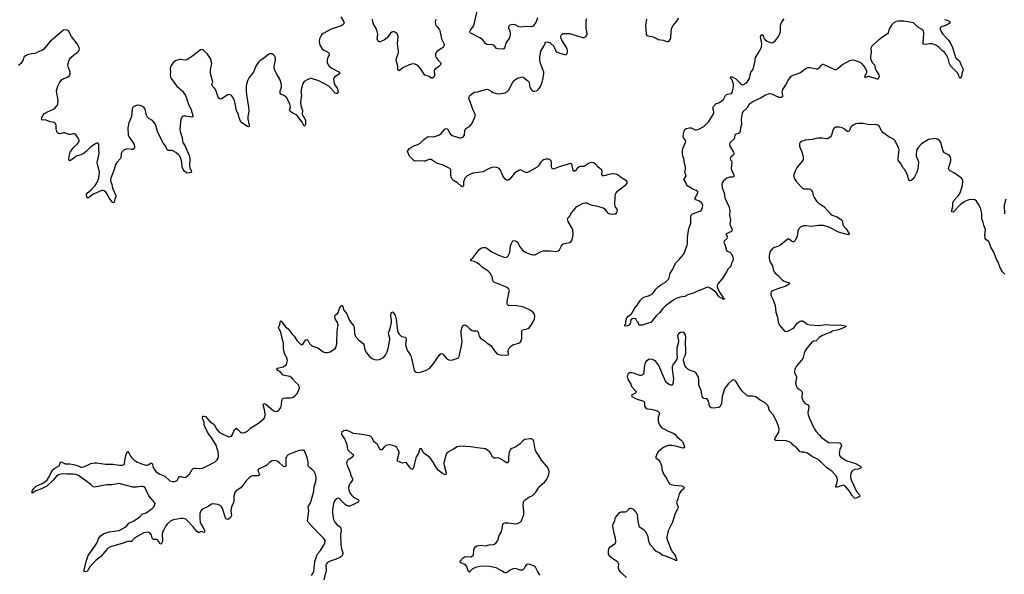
# Model space of a CAD drawing. Header units: inches. Extents: x 1933542 to 2138349, y 524876 to 666658.
# Tile 40 of 81: x 2007038 to 2023000, y 612162 to 621163. Entities that reach past the tile are written whole.
import ezdxf

# ---------------------------------------------------------------- set-up
doc = ezdxf.new("R2010")
doc.units = ezdxf.units.IN
doc.header["$MEASUREMENT"] = 0
for name, color, linetype in [('C0601', 7, 'Continuous'), ('C0602', 7, 'Continuous'), ('C0611', 7, 'Continuous'), ('C0612', 7, 'Continuous'), ('C0621', 7, 'Continuous'), ('C0622', 7, 'Continuous')]:
    doc.layers.add(name, color=color, linetype=linetype)

msp = doc.modelspace()

# ---------------------------------------------------------------- linework, layer by layer
at = {"layer": 'C0601', "color": 6, "elevation": 300}
for points in [[(2009676, 620000), (2009727, 619930), (2009745, 619890), (2009776, 619790), (2009819, 619699), (2009845, 619610), (2009844, 619590), (2009830, 619581), (2009730, 619599), (2009690, 619596), (2009673, 619587), (2009653, 619547), (2009634, 619390), (2009638, 619350), (2009671, 619250), (2009678, 619190), (2009685, 619170), (2009720, 619110), (2009791, 618950), (2009796, 618896), (2009789, 618790), (2009797, 618757), (2009818, 618710), (2009821, 618690), (2009817, 618683), (2009790, 618675), (2009750, 618674), (2009710, 618706), (2009690, 618733), (2009671, 618771), (2009666, 618850), (2009651, 618911), (2009632, 618950), (2009610, 618976), (2009570, 619008), (2009530, 619031), (2009510, 619039), (2009450, 619041), (2009430, 619051), (2009406, 619110), (2009370, 619152), (2009347, 619190), (2009274, 619350), (2009253, 619430), (2009233, 619470), (2009190, 619524), (2009130, 619559), (2009110, 619580), (2009095, 619615), (2009077, 619690), (2009070, 619710), (2009055, 619730), (2009030, 619751), (2008990, 619768), (2008950, 619774), (2008930, 619772), (2008887, 619753), (2008867, 619730), (2008859, 619710), (2008853, 619590), (2008807, 619490), (2008794, 619410), (2008798, 619290), (2008816, 619250), (2008887, 619150), (2008902, 619110), (2008902, 619090), (2008892, 619070), (2008870, 619058), (2008850, 619055), (2008790, 619065), (2008750, 619058), (2008730, 619048), (2008692, 619010), (2008683, 618990), (2008677, 618923), (2008671, 618910), (2008613, 618847), (2008597, 618823), (2008572, 618730), (2008516, 618590), (2008513, 618550), (2008530, 618490), (2008541, 618430), (2008597, 618310), (2008599, 618290), (2008582, 618250), (2008570, 618201), (2008565, 618195), (2008550, 618191), (2008530, 618212), (2008488, 618270), (2008459, 618330), (2008439, 618359), (2008410, 618387), (2008390, 618392), (2008370, 618389), (2008245, 618335), (2008184, 618296), (2008150, 618267), (2008131, 618271), (2008122, 618310), (2008122, 618330), (2008130, 618347), (2008197, 618403), (2008264, 618470), (2008299, 618530), (2008323, 618597), (2008332, 618690), (2008296, 618844), (2008325, 618990), (2008319, 619070), (2008320, 619130), (2008316, 619150), (2008310, 619156), (2008290, 619158), (2008266, 619150), (2008190, 619097), (2008115, 619025), (2008081, 618999), (2008030, 618968), (2007954, 618946), (2007910, 618909), (2007850, 618874), (2007840, 618880), (2007834, 618894), (2007841, 618950), (2007859, 619010), (2007913, 619087), (2007978, 619150), (2008001, 619190), (2008004, 619210), (2007999, 619219), (2007974, 619254), (2007954, 619290), (2007929, 619309), (2007910, 619309), (2007870, 619297), (2007837, 619297), (2007770, 619325), (2007750, 619326), (2007690, 619312), (2007670, 619314), (2007650, 619328), (2007638, 619350), (2007630, 619390), (2007628, 619450), (2007620, 619470), (2007610, 619481), (2007590, 619493), (2007530, 619505), (2007470, 619534), (2007450, 619538), (2007412, 619532), (2007396, 619536), (2007392, 619550), (2007397, 619570), (2007415, 619605), (2007441, 619639), (2007490, 619668), (2007584, 619710), (2007611, 619730), (2007644, 619770), (2007654, 619790), (2007664, 619850), (2007636, 620000)], [(2010000, 614690), (2010000, 614690), (2010000, 614710), (2010000, 614710)], [(2010000, 612852), (2009990, 612855), (2009968, 612852), (2009950, 612842), (2009930, 612841), (2009910, 612859), (2009852, 612932), (2009770, 613022), (2009730, 613056), (2009690, 613067), (2009650, 613068), (2009531, 613049), (2009491, 613029), (2009430, 612977), (2009410, 612950), (2009367, 612873), (2009355, 612845), (2009348, 612812), (2009356, 612710), (2009350, 612686), (2009330, 612650), (2009310, 612656), (2009295, 612695), (2009270, 612722), (2009250, 612726), (2009210, 612725), (2009190, 612738), (2009168, 612810), (2009150, 612835), (2009130, 612843), (2009110, 612844), (2009050, 612834), (2008907, 612753), (2008850, 612695), (2008794, 612694), (2008770, 612689), (2008697, 612663), (2008525, 612615), (2008485, 612595), (2008453, 612567), (2008356, 612450), (2008274, 612386), (2008230, 612345), (2008176, 612284), (2008130, 612209), (2008110, 612203), (2008082, 612210), (2008081, 612230), (2008117, 612370), (2008150, 612469), (2008259, 612621), (2008287, 612670), (2008321, 612750), (2008350, 612787), (2008410, 612824), (2008490, 612853), (2008650, 612873), (2008750, 612927), (2008770, 612943), (2008807, 612990), (2008890, 613028), (2008978, 613090), (2009024, 613136), (2009090, 613162), (2009186, 613230), (2009206, 613250), (2009230, 613290), (2009232, 613310), (2009226, 613330), (2009130, 613438), (2009090, 613528), (2009070, 613563), (2009050, 613581), (2009030, 613589), (2009010, 613589), (2008930, 613577), (2008870, 613578), (2008650, 613635), (2008530, 613613), (2008450, 613612), (2008250, 613576), (2008230, 613582), (2008190, 613620), (2007990, 613764), (2007950, 613781), (2007910, 613788), (2007807, 613787), (2007730, 613793), (2007670, 613777), (2007630, 613751), (2007581, 613690), (2007476, 613590), (2007390, 613550), (2007301, 613519), (2007266, 613494), (2007250, 613477), (2007242, 613482), (2007239, 613490), (2007242, 613510), (2007270, 613555), (2007304, 613590), (2007339, 613610), (2007404, 613636), (2007477, 613683), (2007518, 613742), (2007550, 613816), (2007570, 613849), (2007588, 613870), (2007610, 613886), (2007678, 613922), (2007686, 613934), (2007699, 613981), (2007710, 613987), (2007777, 613957), (2007850, 613953), (2007910, 613943), (2007970, 613928), (2008030, 613903), (2008050, 613899), (2008090, 613910), (2008190, 613959), (2008252, 613972), (2008291, 613971), (2008428, 613948), (2008550, 613951), (2008656, 613936), (2008704, 613936), (2008730, 613946), (2008740, 613960), (2008756, 614070), (2008770, 614123), (2008790, 614156), (2008810, 614133), (2008837, 614077), (2008850, 614059), (2008896, 614016), (2008950, 613981), (2009030, 613950), (2009090, 613934), (2009110, 613935), (2009130, 613943), (2009170, 613969), (2009182, 613962), (2009190, 613953), (2009199, 613910), (2009213, 613873), (2009250, 613824), (2009310, 613788), (2009390, 613756), (2009470, 613678), (2009510, 613666), (2009551, 613669), (2009590, 613683), (2009613, 613730), (2009630, 613747), (2009650, 613747), (2009690, 613737), (2009710, 613736), (2009730, 613741), (2009770, 613770), (2009789, 613790), (2009836, 613864), (2009850, 613877), (2009870, 613885), (2009890, 613886), (2009950, 613877), (2010000, 613887)], [(2010000, 613222), (2009999, 613221), (2009973, 613190), (2009960, 613150), (2009956, 613064), (2009962, 613010), (2009980, 612970), (2010000, 612936)]]:
    msp.add_lwpolyline(points, dxfattribs=at)
at = {"layer": 'C0602', "color": 6, "elevation": 300}
for points in [[(2007636, 620000), (2007634, 620010), (2007654, 620086), (2007681, 620139), (2007715, 620185), (2007750, 620206), (2007814, 620230), (2007844, 620256), (2007857, 620283), (2007859, 620310), (2007827, 620387), (2007818, 620430), (2007833, 620490), (2007845, 620515), (2007870, 620550), (2007912, 620588), (2007970, 620630), (2007990, 620650), (2008002, 620670), (2008007, 620690), (2008005, 620710), (2007972, 620770), (2007877, 620890), (2007830, 620980), (2007810, 620995), (2007790, 620999), (2007750, 620990), (2007650, 620913), (2007524, 620796), (2007430, 620685), (2007410, 620667), (2007350, 620645), (2007290, 620611), (2007230, 620606), (2007167, 620593), (2007130, 620578), (2007108, 620552), (2007092, 620510), (2007055, 620450), (2007019, 620421)], [(2010000, 620675), (2009990, 620678), (2009970, 620675), (2009846, 620574), (2009750, 620511), (2009710, 620505), (2009650, 620515), (2009630, 620515), (2009593, 620507), (2009566, 620494), (2009533, 620467), (2009505, 620435), (2009483, 620397), (2009478, 620370), (2009481, 620310), (2009477, 620270), (2009485, 620230), (2009495, 620210), (2009579, 620090), (2009661, 620021), (2009676, 620000)]]:
    msp.add_lwpolyline(points, dxfattribs=at)
at = {"layer": 'C0611', "color": 6}
for points, elevation in [([(2010000, 614710), (2010010, 614726), (2010030, 614730), (2010050, 614722), (2010122, 614642), (2010192, 614592), (2010232, 614512), (2010274, 614470), (2010310, 614447), (2010390, 614407), (2010430, 614395), (2010450, 614396), (2010470, 614405), (2010490, 614432), (2010523, 614510), (2010535, 614525), (2010550, 614532), (2010570, 614520), (2010610, 614472), (2010630, 614461), (2010650, 614457), (2010690, 614464), (2010730, 614487), (2010783, 614537), (2010894, 614606), (2010995, 614685), (2011013, 614710), (2011018, 614750), (2011013, 614810), (2010986, 614910), (2010989, 614931), (2011010, 614932), (2011030, 614923), (2011110, 614851), (2011150, 614821), (2011170, 614810), (2011190, 614806), (2011210, 614809), (2011242, 614830), (2011271, 614870), (2011281, 614910), (2011286, 614990), (2011301, 615010), (2011320, 615020), (2011350, 615026), (2011430, 615026), (2011470, 615036), (2011512, 615070), (2011530, 615091), (2011552, 615130), (2011569, 615170), (2011573, 615190), (2011570, 615216), (2011557, 615237), (2011510, 615281), (2011468, 615330), (2011448, 615350), (2011415, 615370), (2011330, 615386), (2011310, 615393), (2011270, 615436), (2011223, 615470), (2011206, 615490), (2011215, 615510), (2011307, 615530), (2011336, 615544), (2011356, 615564), (2011370, 615590), (2011378, 615630), (2011370, 615670), (2011332, 615750), (2011319, 615790), (2011314, 615830), (2011315, 615915), (2011292, 615990), (2011272, 616092), (2011261, 616121), (2011238, 616150), (2011236, 616170), (2011253, 616210), (2011265, 616275), (2011270, 616276), (2011290, 616257), (2011350, 616178), (2011390, 616148), (2011458, 616058), (2011490, 616025), (2011535, 615950), (2011590, 615897), (2011610, 615887), (2011630, 615897), (2011670, 615960), (2011692, 615972), (2011710, 615964), (2011739, 615910), (2011770, 615874), (2011790, 615862), (2011870, 615838), (2011957, 615770), (2011990, 615760), (2012030, 615760), (2012070, 615774), (2012131, 615809), (2012153, 615827), (2012170, 615853), (2012181, 615910), (2012186, 616114), (2012201, 616210), (2012193, 616250), (2012155, 616310), (2012145, 616350), (2012153, 616367), (2012190, 616393), (2012203, 616410), (2012230, 616487), (2012250, 616526), (2012270, 616525), (2012292, 616450), (2012339, 616390), (2012380, 616290), (2012410, 616245), (2012455, 616190), (2012462, 616170), (2012465, 616070), (2012482, 616022), (2012530, 615966), (2012607, 615907), (2012617, 615890), (2012636, 615810), (2012651, 615771), (2012703, 615703), (2012750, 615666), (2012790, 615650), (2012830, 615645), (2012870, 615650), (2012937, 615683), (2012970, 615720), (2012995, 615770), (2013018, 615850), (2013040, 615970), (2013040, 615990), (2013020, 616050), (2013018, 616082), (2013046, 616150), (2013067, 616250), (2013067, 616290), (2013054, 616350), (2013055, 616385), (2013070, 616419), (2013090, 616415), (2013125, 616365), (2013144, 616304), (2013155, 616150), (2013170, 616093), (2013190, 616060), (2013219, 616030), (2013230, 616024), (2013290, 616010), (2013298, 615998), (2013301, 615970), (2013295, 615890), (2013310, 615833), (2013327, 615787), (2013367, 615727), (2013383, 615690), (2013414, 615570), (2013432, 615472), (2013449, 615449), (2013470, 615442), (2013510, 615439), (2013554, 615446), (2013630, 615477), (2013688, 615510), (2013710, 615532), (2013750, 615586), (2013849, 615731), (2013870, 615744), (2013890, 615740), (2013970, 615653), (2014010, 615637), (2014058, 615642), (2014150, 615676), (2014164, 615696), (2014170, 615717), (2014209, 615931), (2014208, 615990), (2014193, 616070), (2014193, 616110), (2014204, 616156), (2014216, 616184), (2014230, 616200), (2014250, 616209), (2014270, 616205), (2014290, 616190), (2014330, 616149), (2014370, 616119), (2014390, 616112), (2014450, 616115), (2014464, 616104), (2014472, 616092), (2014489, 616029), (2014510, 615993), (2014570, 615958), (2014615, 615915), (2014675, 615875), (2014734, 615790), (2014770, 615750), (2014790, 615735), (2014825, 615725), (2014923, 615717), (2014957, 615723), (2014964, 615730), (2014959, 615790), (2014963, 615810), (2014975, 615830), (2015010, 615870), (2015030, 615886), (2015050, 615894), (2015130, 615913), (2015150, 615926), (2015161, 615939), (2015176, 615990), (2015180, 616110), (2015192, 616128), (2015250, 616139), (2015278, 616150), (2015303, 616170), (2015320, 616190), (2015358, 616250), (2015383, 616310), (2015390, 616350), (2015383, 616383), (2015363, 616410), (2015323, 616443), (2015210, 616499), (2015070, 616525), (2014970, 616517), (2014950, 616529), (2014941, 616550), (2014939, 616590), (2014975, 616750), (2014976, 616770), (2014970, 616790), (2014950, 616810), (2014913, 616830), (2014813, 616873), (2014750, 616894), (2014721, 616910), (2014706, 616930), (2014697, 616990), (2014689, 617010), (2014663, 617050), (2014630, 617085), (2014596, 617110), (2014539, 617139), (2014490, 617190), (2014450, 617219), (2014410, 617237), (2014350, 617250), (2014350, 617270), (2014390, 617304), (2014487, 617433), (2014522, 617458), (2014554, 617466), (2014590, 617464), (2014610, 617455), (2014690, 617393), (2014790, 617345), (2014890, 617308), (2014910, 617305), (2014930, 617308), (2014950, 617322), (2014970, 617350), (2014984, 617390), (2014997, 617490), (2015010, 617533), (2015030, 617575), (2015050, 617581), (2015084, 617570), (2015110, 617550), (2015150, 617473), (2015197, 617417), (2015250, 617382), (2015330, 617353), (2015370, 617347), (2015390, 617349), (2015410, 617356), (2015490, 617401), (2015530, 617409), (2015650, 617410), (2015730, 617401), (2015770, 617410), (2015791, 617430), (2015821, 617490), (2015850, 617523), (2015890, 617537), (2015952, 617548), (2015976, 617564), (2015993, 617590), (2016010, 617670), (2016006, 617750), (2016001, 617770), (2015932, 617890), (2015921, 617930), (2015928, 617950), (2015950, 617970), (2015985, 618030), (2016069, 618131), (2016175, 618185), (2016208, 618192), (2016230, 618188), (2016296, 618156), (2016381, 618141), (2016496, 618110), (2016525, 618090), (2016549, 618049), (2016568, 618028), (2016607, 618010), (2016650, 618007), (2016690, 618014), (2016713, 618030), (2016725, 618050), (2016730, 618070), (2016726, 618090), (2016694, 618130), (2016684, 618164), (2016692, 618290), (2016699, 618330), (2016710, 618355), (2016733, 618387), (2016870, 618490), (2016884, 618510), (2016887, 618530), (2016873, 618550), (2016795, 618595), (2016740, 618640), (2016710, 618656), (2016670, 618660), (2016610, 618656), (2016510, 618629), (2016489, 618629), (2016478, 618650), (2016479, 618710), (2016468, 618728), (2016410, 618775), (2016370, 618823), (2016340, 618840), (2016310, 618843), (2016270, 618832), (2016190, 618782), (2016130, 618781), (2016110, 618775), (2016076, 618750), (2016050, 618715), (2016030, 618699), (2016010, 618715), (2015990, 618816), (2015970, 618830), (2015770, 618767), (2015710, 618741), (2015690, 618737), (2015681, 618741), (2015670, 618748), (2015662, 618770), (2015661, 618850), (2015650, 618876), (2015630, 618891), (2015610, 618898), (2015570, 618901), (2015531, 618890), (2015510, 618874), (2015486, 618850), (2015449, 618791), (2015429, 618771), (2015290, 618691), (2015270, 618685), (2015245, 618685), (2015214, 618694), (2015170, 618720), (2015150, 618724), (2015130, 618716), (2015065, 618675), (2015030, 618637), (2014990, 618581), (2014970, 618564), (2014950, 618558), (2014930, 618560), (2014910, 618572), (2014873, 618630), (2014830, 618722), (2014810, 618747), (2014790, 618759), (2014770, 618764), (2014730, 618769), (2014690, 618764), (2014650, 618749), (2014550, 618693), (2014389, 618671), (2014358, 618662), (2014290, 618631), (2014256, 618590), (2014241, 618559), (2014233, 618530), (2014232, 618468), (2014224, 618456), (2014210, 618451), (2014190, 618464), (2014135, 618515), (2014070, 618551), (2014050, 618572), (2014031, 618610), (2014027, 618633), (2014030, 618715), (2014028, 618730), (2014013, 618750), (2013890, 618806), (2013809, 618829), (2013772, 618850), (2013710, 618894), (2013690, 618896), (2013670, 618892), (2013610, 618869), (2013590, 618865), (2013510, 618873), (2013450, 618865), (2013431, 618871), (2013360, 618950), (2013329, 619010), (2013327, 619030), (2013334, 619046), (2013357, 619070), (2013388, 619092), (2013427, 619113), (2013490, 619137), (2013530, 619161), (2013590, 619219), (2013650, 619262), (2013670, 619269), (2013730, 619263), (2013770, 619268), (2013844, 619296), (2013870, 619314), (2013930, 619385), (2013950, 619396), (2013970, 619391), (2013981, 619381), (2014016, 619310), (2014050, 619285), (2014170, 619245), (2014190, 619243), (2014210, 619248), (2014230, 619261), (2014251, 619290), (2014256, 619364), (2014263, 619390), (2014286, 619410), (2014330, 619430), (2014368, 619470), (2014420, 619590), (2014421, 619630), (2014390, 619692), (2014321, 619890), (2014325, 619910), (2014336, 619930), (2014382, 619970), (2014410, 619985), (2014466, 619994), (2014490, 620000)], 300), ([(2010711, 620000), (2010711, 619990), (2010727, 619870), (2010749, 619750), (2010752, 619670), (2010737, 619590), (2010735, 619550), (2010757, 619450), (2010758, 619430), (2010750, 619423), (2010730, 619430), (2010641, 619490), (2010610, 619529), (2010595, 619570), (2010585, 619625), (2010560, 619670), (2010546, 619706), (2010530, 619810), (2010519, 619850), (2010490, 619910), (2010470, 619932), (2010450, 619945), (2010430, 619949), (2010410, 619944), (2010310, 619878), (2010290, 619874), (2010270, 619881), (2010263, 619890), (2010224, 620000)], 300), ([(2011599, 620000), (2011598, 619990), (2011605, 619930), (2011591, 619830), (2011597, 619770), (2011625, 619690), (2011620, 619630), (2011627, 619607), (2011669, 619530), (2011674, 619510), (2011670, 619456), (2011650, 619434), (2011618, 619498), (2011531, 619611), (2011457, 619650), (2011429, 619670), (2011414, 619690), (2011426, 619750), (2011419, 619790), (2011370, 619894), (2011330, 619928), (2011273, 619953), (2011259, 619970), (2011259, 620000)], 300), ([(2012199, 620000), (2012201, 619979), (2012198, 619970), (2012190, 619963), (2012170, 619964), (2012150, 619972), (2012130, 619991), (2012123, 620000)], 300), ([(2014683, 620000), (2014710, 619981), (2014770, 619962), (2014810, 619961), (2014906, 619974), (2014944, 619996), (2014948, 620000)], 300), ([(2019397, 620000), (2019394, 619990), (2019406, 619930), (2019405, 619915), (2019390, 619900), (2019370, 619897), (2019350, 619901), (2019230, 619954), (2019190, 619961), (2019130, 619940), (2019050, 619891), (2018940, 619840), (2018891, 619809), (2018861, 619779), (2018834, 619730), (2018766, 619670), (2018753, 619650), (2018734, 619550), (2018738, 619462), (2018721, 619410), (2018717, 619350), (2018710, 619330), (2018690, 619318), (2018650, 619305), (2018631, 619290), (2018619, 619230), (2018555, 619170), (2018545, 619150), (2018545, 619130), (2018553, 619110), (2018612, 619010), (2018618, 618990), (2018608, 618970), (2018565, 618930), (2018555, 618910), (2018561, 618890), (2018576, 618870), (2018584, 618850), (2018572, 618750), (2018583, 618710), (2018613, 618650), (2018617, 618630), (2018615, 618610), (2018595, 618605), (2018550, 618608), (2018501, 618590), (2018448, 618550), (2018425, 618515), (2018419, 618490), (2018428, 618432), (2018457, 618350), (2018469, 618269), (2018534, 618130), (2018547, 618090), (2018551, 618070), (2018547, 617987), (2018560, 617910), (2018551, 617850), (2018555, 617830), (2018585, 617770), (2018589, 617750), (2018585, 617730), (2018576, 617724), (2018491, 617690), (2018493, 617670), (2018506, 617650), (2018507, 617630), (2018495, 617605), (2018457, 617570), (2018455, 617550), (2018477, 617497), (2018498, 617418), (2018510, 617404), (2018550, 617388), (2018570, 617366), (2018592, 617330), (2018604, 617276), (2018598, 617250), (2018579, 617210), (2018569, 617170), (2018556, 617150), (2018522, 617118), (2018499, 617070), (2018450, 616988), (2018422, 616950), (2018360, 616880), (2018344, 616850), (2018343, 616830), (2018349, 616810), (2018383, 616743), (2018438, 616658), (2018470, 616628), (2018450, 616624), (2018438, 616638), (2018410, 616644), (2018390, 616655), (2018370, 616671), (2018340, 616720), (2018321, 616741), (2018242, 616802), (2018210, 616819), (2018190, 616820), (2018170, 616815), (2018110, 616788), (2018035, 616765), (2017970, 616730), (2017870, 616695), (2017823, 616670), (2017743, 616657), (2017683, 616637), (2017643, 616617), (2017504, 616516), (2017462, 616478), (2017410, 616407), (2017360, 616360), (2017270, 616251), (2017210, 616235), (2017130, 616206), (2017084, 616204), (2017075, 616210), (2017070, 616246), (2017056, 616256), (2017028, 616308), (2017010, 616312), (2016970, 616307), (2016948, 616290), (2016942, 616250), (2016925, 616210), (2016890, 616192), (2016850, 616189), (2016849, 616210), (2016861, 616219), (2016865, 616230), (2016863, 616277), (2016878, 616322), (2016896, 616344), (2016959, 616390), (2016984, 616430), (2016999, 616470), (2017049, 616530), (2017104, 616610), (2017147, 616653), (2017170, 616667), (2017230, 616683), (2017290, 616710), (2017319, 616741), (2017352, 616790), (2017390, 616830), (2017430, 616860), (2017510, 616901), (2017556, 616950), (2017568, 616972), (2017582, 617050), (2017625, 617115), (2017667, 617210), (2017729, 617270), (2017795, 617345), (2017810, 617370), (2017830, 617435), (2017858, 617502), (2017866, 617534), (2017866, 617630), (2017873, 617710), (2017886, 617766), (2017918, 617862), (2017919, 617950), (2017925, 617990), (2017946, 618010), (2017988, 618030), (2018066, 618054), (2018086, 618074), (2018105, 618110), (2018111, 618150), (2018106, 618170), (2018092, 618192), (2018056, 618216), (2017997, 618237), (2017984, 618250), (2017988, 618270), (2018031, 618350), (2018030, 618370), (2018002, 618390), (2017950, 618413), (2017870, 618460), (2017850, 618487), (2017838, 618518), (2017807, 618570), (2017834, 618610), (2017842, 618630), (2017836, 618650), (2017824, 618670), (2017821, 618690), (2017832, 618732), (2017834, 618770), (2017813, 618830), (2017803, 618910), (2017788, 618950), (2017781, 618990), (2017781, 619030), (2017790, 619070), (2017834, 619170), (2017836, 619190), (2017810, 619235), (2017795, 619250), (2017801, 619319), (2017814, 619366), (2017821, 619379), (2017844, 619396), (2017890, 619408), (2017925, 619405), (2017990, 619377), (2018010, 619377), (2018050, 619388), (2018130, 619428), (2018208, 619510), (2018290, 619642), (2018291, 619670), (2018277, 619730), (2018287, 619753), (2018330, 619800), (2018370, 619811), (2018450, 619869), (2018481, 619930), (2018494, 619946), (2018510, 619956), (2018570, 619963), (2018581, 619970), (2018590, 619984), (2018593, 620000)], 200), ([(2020000, 619241), (2019990, 619242), (2019950, 619235), (2019890, 619216), (2019771, 619209), (2019712, 619188), (2019689, 619170), (2019678, 619150), (2019679, 619110), (2019722, 619002), (2019740, 618930), (2019741, 618910), (2019737, 618890), (2019728, 618872), (2019640, 618770), (2019618, 618730), (2019590, 618650), (2019587, 618610), (2019594, 618590), (2019633, 618533), (2019730, 618427), (2019750, 618417), (2019770, 618415), (2019830, 618418), (2019850, 618411), (2019870, 618397), (2019888, 618370), (2019903, 618310), (2019917, 618277), (2019957, 618217), (2019990, 618186), (2020000, 618179)], 300), ([(2020000, 617823), (2019990, 617824), (2019870, 617805), (2019790, 617817), (2019750, 617816), (2019701, 617799), (2019669, 617771), (2019654, 617730), (2019644, 617650), (2019610, 617579), (2019590, 617558), (2019570, 617558), (2019548, 617568), (2019510, 617601), (2019490, 617601), (2019361, 617499), (2019330, 617482), (2019270, 617465), (2019247, 617453), (2019212, 617410), (2019194, 617370), (2019188, 617332), (2019189, 617289), (2019197, 617237), (2019240, 617170), (2019260, 617090), (2019270, 617070), (2019287, 617050), (2019332, 617012), (2019399, 616939), (2019430, 616920), (2019517, 616890), (2019512, 616870), (2019450, 616833), (2019373, 616810), (2019240, 616760), (2019225, 616750), (2019216, 616730), (2019217, 616690), (2019247, 616627), (2019283, 616523), (2019297, 616417), (2019317, 616350), (2019340, 616240), (2019360, 616200), (2019436, 616110), (2019464, 616104), (2019490, 616109), (2019570, 616150), (2019592, 616168), (2019642, 616238), (2019688, 616272), (2019710, 616278), (2019730, 616274), (2019750, 616264), (2019803, 616223), (2019852, 616212), (2019990, 616198), (2020000, 616199)], 300), ([(2020000, 614010), (2019976, 614030), (2019890, 614070), (2019810, 614126), (2019750, 614145), (2019710, 614145), (2019690, 614151), (2019630, 614221), (2019585, 614250), (2019549, 614289), (2019511, 614311), (2019450, 614332), (2019348, 614328), (2019294, 614334), (2019282, 614342), (2019279, 614350), (2019285, 614370), (2019344, 614470), (2019350, 614510), (2019344, 614550), (2019308, 614650), (2019252, 614752), (2019194, 614814), (2019177, 614877), (2019164, 614904), (2019124, 614944), (2019040, 614990), (2018970, 615041), (2018949, 615049), (2018914, 615054), (2018850, 615054), (2018830, 615061), (2018813, 615073), (2018750, 615133), (2018715, 615190), (2018683, 615230), (2018650, 615295), (2018630, 615313), (2018610, 615317), (2018590, 615312), (2018570, 615299), (2018526, 615254), (2018462, 615170), (2018424, 615050), (2018415, 614930), (2018390, 614879), (2018370, 614867), (2018290, 614860), (2018250, 614865), (2018234, 614874), (2018221, 614901), (2018205, 614970), (2018190, 614998), (2018170, 615008), (2018130, 615013), (2018110, 615030), (2018100, 615050), (2018086, 615146), (2018048, 615230), (2018050, 615330), (2018040, 615360), (2018005, 615425), (2017983, 615450), (2017910, 615472), (2017870, 615491), (2017840, 615520), (2017823, 615550), (2017800, 615630), (2017799, 615650), (2017802, 615670), (2017830, 615725), (2017838, 615750), (2017839, 615790), (2017830, 615930), (2017838, 616010), (2017831, 616051), (2017804, 616084), (2017771, 616091), (2017750, 616087), (2017722, 616070), (2017705, 616050), (2017700, 616030), (2017718, 615950), (2017714, 615910), (2017690, 615830), (2017689, 615749), (2017696, 615670), (2017679, 615630), (2017630, 615570), (2017617, 615530), (2017615, 615490), (2017634, 615370), (2017635, 615335), (2017628, 615252), (2017610, 615230), (2017590, 615229), (2017570, 615237), (2017527, 615270), (2017510, 615298), (2017399, 615550), (2017350, 615615), (2017330, 615631), (2017290, 615649), (2017250, 615654), (2017232, 615648), (2017190, 615610), (2017172, 615570), (2017162, 615530), (2017155, 615425), (2017150, 615410), (2017130, 615394), (2017110, 615389), (2017090, 615391), (2016990, 615424), (2016950, 615432), (2016927, 615430), (2016899, 615410), (2016890, 615390), (2016888, 615372), (2016897, 615330), (2016946, 615250), (2016958, 615210), (2017031, 615130), (2017028, 615112), (2017019, 615101), (2016955, 615070), (2016964, 615050), (2017030, 615010), (2017152, 614970), (2017166, 614950), (2017169, 614889), (2017194, 614854), (2017210, 614845), (2017270, 614842), (2017344, 614824), (2017382, 614810), (2017399, 614799), (2017406, 614790), (2017408, 614770), (2017389, 614710), (2017391, 614650), (2017399, 614610), (2017422, 614570), (2017450, 614541), (2017490, 614515), (2017539, 614490), (2017630, 614455), (2017657, 614437), (2017690, 614401), (2017774, 614330), (2017786, 614310), (2017813, 614230), (2017804, 614216), (2017788, 614212), (2017690, 614239), (2017610, 614252), (2017550, 614250), (2017510, 614239), (2017464, 614216), (2017390, 614150), (2017366, 614110), (2017351, 614070), (2017351, 614050), (2017390, 614024), (2017421, 613981), (2017443, 613930), (2017446, 613870), (2017457, 613830), (2017482, 613782), (2017531, 613710), (2017554, 613654), (2017570, 613630), (2017598, 613619), (2017647, 613607), (2017770, 613597), (2017790, 613590), (2017810, 613570), (2017802, 613550), (2017762, 613518), (2017729, 613470), (2017715, 613405), (2017688, 613330), (2017690, 613310), (2017711, 613251), (2017708, 613230), (2017663, 613150), (2017619, 613010), (2017590, 612941), (2017551, 612870), (2017528, 612770), (2017529, 612750), (2017539, 612710), (2017599, 612559), (2017621, 612521), (2017650, 612487), (2017670, 612455), (2017691, 612389), (2017670, 612388), (2017657, 612397), (2017510, 612456), (2017453, 612473), (2017410, 612510), (2017370, 612525), (2017350, 612538), (2017310, 612594), (2017269, 612629), (2017246, 612670), (2017237, 612697), (2017225, 612770), (2017190, 612851), (2017161, 612881), (2017085, 612930), (2017064, 613024), (2017056, 613130), (2017033, 613170), (2016992, 613212), (2016966, 613226), (2016950, 613230), (2016930, 613228), (2016910, 613216), (2016870, 613178), (2016851, 613169), (2016790, 613170), (2016770, 613166), (2016744, 613150), (2016696, 613090), (2016687, 613070), (2016681, 613030), (2016652, 612970), (2016648, 612950), (2016668, 612830), (2016694, 612754), (2016696, 612684), (2016692, 612668), (2016674, 612646), (2016614, 612610), (2016593, 612590), (2016578, 612550), (2016577, 612510), (2016580, 612490), (2016592, 612470), (2016634, 612434), (2016718, 612378), (2016737, 612357), (2016743, 612330), (2016739, 612270), (2016751, 612230), (2016770, 612205), (2016876, 612110)], 300), ([(2020000, 616005), (2019997, 616003), (2019951, 615949), (2019910, 615944), (2019887, 615933), (2019800, 615830), (2019772, 615790), (2019756, 615750), (2019734, 615666), (2019625, 615535), (2019605, 615490), (2019597, 615450), (2019599, 615430), (2019632, 615370), (2019633, 615350), (2019615, 615270), (2019623, 615223), (2019643, 615190), (2019690, 615158), (2019715, 615130), (2019723, 615110), (2019720, 615030), (2019738, 614970), (2019770, 614935), (2019815, 614910), (2019832, 614892), (2019833, 614870), (2019813, 614790), (2019818, 614750), (2019841, 614690), (2019918, 614530), (2019945, 614485), (2020000, 614424)], 300), ([(2010000, 613887), (2010010, 613889), (2010070, 613915), (2010206, 613990), (2010240, 614020), (2010254, 614046), (2010262, 614090), (2010258, 614150), (2010216, 614270), (2010141, 614390), (2010095, 614450), (2010044, 614550), (2010031, 614590), (2010029, 614630), (2010000, 614690)], 300), ([(2015470, 612150), (2015431, 612211), (2015398, 612278), (2015370, 612300), (2015310, 612321), (2015270, 612325), (2015250, 612317), (2015231, 612290), (2015213, 612247), (2015190, 612230), (2015150, 612230), (2015090, 612251), (2015050, 612254), (2014990, 612227), (2014930, 612185), (2014910, 612184), (2014890, 612192), (2014850, 612220), (2014765, 612265), (2014710, 612279), (2014628, 612292), (2014490, 612287), (2014430, 612274), (2014376, 612244), (2014330, 612197), (2014310, 612213), (2014287, 612287), (2014270, 612310), (2014246, 612326), (2014192, 612350), (2014176, 612370), (2014230, 612430), (2014250, 612444), (2014289, 612451), (2014350, 612447), (2014380, 612460), (2014390, 612470), (2014394, 612486), (2014398, 612550), (2014406, 612574), (2014430, 612609), (2014450, 612623), (2014510, 612636), (2014590, 612625), (2014650, 612641), (2014714, 612646), (2014730, 612650), (2014759, 612670), (2014789, 612711), (2014809, 612790), (2014847, 612850), (2014869, 612971), (2014887, 612993), (2014910, 612999), (2014950, 613000), (2015090, 612983), (2015110, 612988), (2015154, 613010), (2015172, 613030), (2015209, 613131), (2015212, 613188), (2015200, 613290), (2015203, 613330), (2015212, 613348), (2015232, 613370), (2015290, 613414), (2015350, 613440), (2015363, 613450), (2015405, 613495), (2015439, 613550), (2015472, 613590), (2015545, 613655), (2015573, 613690), (2015604, 613750), (2015617, 613790), (2015621, 613830), (2015612, 613870), (2015587, 613907), (2015496, 614016), (2015459, 614079), (2015410, 614150), (2015393, 614190), (2015375, 614315), (2015371, 614331), (2015355, 614350), (2015330, 614361), (2015310, 614363), (2015229, 614351), (2015196, 614330), (2015145, 614275), (2015099, 614241), (2015070, 614224), (2015016, 614204), (2014994, 614190), (2014971, 614149), (2014963, 614070), (2014962, 613998), (2014948, 613972), (2014930, 613971), (2014850, 614026), (2014810, 614046), (2014790, 614051), (2014750, 614046), (2014728, 614048), (2014703, 614070), (2014673, 614130), (2014657, 614150), (2014630, 614174), (2014590, 614198), (2014550, 614206), (2014450, 614213), (2014390, 614228), (2014352, 614232), (2014190, 614240), (2014130, 614232), (2014070, 614192), (2013990, 614150), (2013964, 614130), (2013950, 614110), (2013916, 613970), (2013917, 613930), (2013938, 613870), (2013951, 613809), (2013950, 613789), (2013930, 613779), (2013890, 613799), (2013829, 613849), (2013785, 613905), (2013748, 613970), (2013690, 614051), (2013670, 614071), (2013610, 614110), (2013588, 614130), (2013550, 614197), (2013530, 614204), (2013521, 614190), (2013505, 614130), (2013470, 614075), (2013460, 614050), (2013423, 613890), (2013410, 613869), (2013390, 613871), (2013369, 613889), (2013310, 613970), (2013290, 613977), (2013250, 613966), (2013172, 613992), (2013163, 614003), (2013163, 614030), (2013192, 614132), (2013189, 614150), (2013170, 614190), (2013150, 614219), (2013130, 614234), (2013090, 614253), (2013050, 614263), (2012990, 614258), (2012950, 614238), (2012910, 614184), (2012890, 614180), (2012870, 614204), (2012839, 614270), (2012787, 614310), (2012772, 614330), (2012750, 614378), (2012730, 614399), (2012710, 614410), (2012587, 614433), (2012450, 614447), (2012350, 614494), (2012310, 614496), (2012285, 614490), (2012263, 614470), (2012255, 614450), (2012256, 614430), (2012302, 614362), (2012325, 614310), (2012341, 614270), (2012354, 614190), (2012368, 614170), (2012434, 614114), (2012449, 614090), (2012441, 614070), (2012361, 614019), (2012350, 614010), (2012339, 613990), (2012338, 613970), (2012345, 613930), (2012390, 613830), (2012407, 613770), (2012433, 613710), (2012435, 613690), (2012398, 613642), (2012382, 613610), (2012371, 613570), (2012375, 613530), (2012390, 613486), (2012420, 613440), (2012452, 613412), (2012531, 613371), (2012536, 613350), (2012513, 613330), (2012460, 613300), (2012390, 613270), (2012370, 613266), (2012338, 613278), (2012314, 613294), (2012230, 613381), (2012210, 613395), (2012190, 613397), (2012171, 613389), (2012140, 613350), (2012126, 613310), (2012107, 613210), (2012107, 613170), (2012116, 613110), (2012128, 613050), (2012149, 613010), (2012181, 612970), (2012231, 612931), (2012247, 612907), (2012249, 612870), (2012237, 612810), (2012246, 612646), (2012256, 612576), (2012277, 612510), (2012277, 612490), (2012261, 612459), (2012230, 612434), (2012170, 612409), (2012070, 612376), (2012030, 612354), (2012010, 612334), (2012000, 612310), (2012005, 612230), (2011969, 612071)], 300), ([(2011770, 612144), (2011796, 612184), (2011806, 612210), (2011823, 612370), (2011853, 612470), (2011870, 612499), (2011917, 612550), (2011966, 612630), (2011985, 612670), (2011990, 612710), (2011970, 612743), (2011870, 612843), (2011830, 612891), (2011768, 612950), (2011717, 613010), (2011705, 613030), (2011725, 613190), (2011717, 613250), (2011720, 613270), (2011748, 613312), (2011764, 613356), (2011805, 613510), (2011813, 613587), (2011838, 613670), (2011845, 613730), (2011832, 613790), (2011814, 613830), (2011772, 613870), (2011735, 613895), (2011720, 613910), (2011715, 613930), (2011716, 613990), (2011701, 614050), (2011667, 614147), (2011650, 614170), (2011636, 614176), (2011610, 614178), (2011570, 614170), (2011410, 614113), (2011377, 614090), (2011362, 614070), (2011354, 614050), (2011355, 613950), (2011353, 613927), (2011346, 613914), (2011330, 613909), (2011310, 613918), (2011252, 613972), (2011210, 613997), (2011170, 614010), (2011130, 614003), (2011090, 613979), (2011047, 613933), (2011030, 613920), (2010952, 613890), (2010912, 613868), (2010901, 613850), (2010904, 613830), (2010926, 613790), (2010921, 613770), (2010897, 613763), (2010810, 613758), (2010788, 613750), (2010760, 613730), (2010710, 613677), (2010627, 613573), (2010541, 613510), (2010520, 613480), (2010508, 613432), (2010511, 613350), (2010505, 613330), (2010475, 613270), (2010464, 613230), (2010461, 613190), (2010472, 613110), (2010460, 613090), (2010422, 613058), (2010410, 613051), (2010390, 613059), (2010377, 613077), (2010325, 613230), (2010310, 613259), (2010290, 613278), (2010250, 613295), (2010210, 613303), (2010170, 613305), (2010150, 613300), (2010095, 613265), (2010000, 613222)], 300), ([(2010000, 612936), (2010030, 612887), (2010037, 612870), (2010035, 612845), (2010030, 612843), (2010000, 612852)], 300)]:
    msp.add_lwpolyline(points, dxfattribs=dict(at, elevation=elevation))
at = {"layer": 'C0612', "color": 6}
for points, elevation in [([(2015434, 621190), (2015410, 621126), (2015361, 621059), (2015350, 621051), (2015332, 621048), (2015253, 621053), (2015150, 621043), (2015128, 621048), (2015070, 621081), (2015030, 621085), (2014985, 621075), (2014964, 621050), (2014965, 621030), (2014986, 620970), (2014989, 620950), (2014989, 620930), (2014976, 620870), (2014969, 620850), (2014927, 620790), (2014896, 620704), (2014888, 620692), (2014870, 620685), (2014790, 620689), (2014770, 620696), (2014730, 620742), (2014710, 620754), (2014610, 620761), (2014590, 620775), (2014539, 620839), (2014500, 620870), (2014343, 620950), (2014336, 620970), (2014346, 620990), (2014390, 621050), (2014399, 621070), (2014466, 621350)], 300), ([(2012245, 621210), (2012293, 621130), (2012298, 621110), (2012289, 621090), (2012255, 621065), (2012220, 621050), (2012089, 621011), (2011960, 620940), (2011939, 620921), (2011915, 620885), (2011901, 620850), (2011893, 620810), (2011905, 620750), (2011940, 620690), (2011968, 620668), (2012030, 620643), (2012047, 620630), (2012057, 620610), (2012056, 620590), (2012028, 620532), (2012023, 620510), (2012023, 620470), (2012038, 620430), (2012054, 620410), (2012097, 620377), (2012225, 620310), (2012227, 620290), (2012140, 620230), (2012126, 620210), (2012126, 620190), (2012144, 620110), (2012183, 620050), (2012198, 620010), (2012199, 620000)], 300), ([(2013784, 621170), (2013773, 621130), (2013778, 621090), (2013785, 621070), (2013798, 621050), (2013836, 621010), (2013849, 620989), (2013878, 620850), (2013914, 620774), (2013917, 620750), (2013913, 620730), (2013901, 620710), (2013807, 620650), (2013788, 620630), (2013781, 620610), (2013780, 620570), (2013788, 620550), (2013824, 620504), (2013858, 620470), (2013868, 620450), (2013862, 620430), (2013830, 620395), (2013776, 620364), (2013762, 620350), (2013759, 620330), (2013765, 620275), (2013763, 620257), (2013751, 620229), (2013730, 620213), (2013710, 620216), (2013678, 620238), (2013604, 620264), (2013530, 620377), (2013490, 620419), (2013450, 620443), (2013410, 620447), (2013350, 620428), (2013250, 620381), (2013190, 620335), (2013171, 620350), (2013169, 620410), (2013146, 620486), (2013143, 620510), (2013150, 620550), (2013180, 620630), (2013181, 620650), (2013163, 620770), (2013172, 620890), (2013165, 620925), (2013147, 620950), (2013110, 620965), (2013090, 620965), (2013070, 620959), (2013050, 620942), (2012998, 620870), (2012950, 620833), (2012884, 620804), (2012865, 620805), (2012850, 620813), (2012843, 620823), (2012834, 620850), (2012842, 620930), (2012836, 620970), (2012818, 621018), (2012773, 621090), (2012763, 621130), (2012760, 621170)], 300), ([(2014948, 620000), (2014970, 620024), (2015033, 620147), (2015060, 620180), (2015110, 620215), (2015190, 620233), (2015210, 620226), (2015277, 620170), (2015292, 620152), (2015300, 620130), (2015308, 620068), (2015330, 620030), (2015340, 620020), (2015365, 620005), (2015390, 620002), (2015410, 620006), (2015430, 620017), (2015450, 620034), (2015474, 620070), (2015510, 620148), (2015521, 620190), (2015534, 620286), (2015533, 620310), (2015478, 620470), (2015471, 620510), (2015472, 620548), (2015485, 620650), (2015535, 620730), (2015556, 620784), (2015570, 620800), (2015590, 620805), (2015630, 620793), (2015650, 620777), (2015695, 620730), (2015730, 620652), (2015750, 620633), (2015810, 620613), (2015870, 620600), (2015890, 620599), (2015910, 620607), (2015918, 620630), (2015918, 620670), (2015900, 620710), (2015825, 620830), (2015812, 620870), (2015811, 620890), (2015817, 620910), (2015830, 620930), (2015850, 620939), (2015950, 620938), (2016170, 620876), (2016190, 620874), (2016210, 620882), (2016218, 620890), (2016231, 620910), (2016237, 620930), (2016220, 621030), (2016224, 621150), (2016230, 621180)], 300), ([(2017197, 621170), (2017185, 621070), (2017193, 620930), (2017199, 620910), (2017219, 620899), (2017288, 620892), (2017310, 620886), (2017371, 620850), (2017390, 620843), (2017470, 620832), (2017530, 620807), (2017550, 620810), (2017570, 620825), (2017588, 620850), (2017593, 620867), (2017598, 620970), (2017612, 621030), (2017632, 621070), (2017703, 621157), (2017717, 621190)], 300), ([(2018593, 620000), (2018608, 620070), (2018608, 620110), (2018597, 620157), (2018579, 620199), (2018569, 620210), (2018562, 620230), (2018566, 620234), (2018590, 620235), (2018650, 620202), (2018710, 620136), (2018730, 620117), (2018750, 620107), (2018770, 620109), (2018790, 620119), (2018830, 620150), (2018850, 620176), (2018867, 620210), (2018889, 620311), (2018925, 620350), (2018930, 620361), (2018938, 620410), (2018957, 620470), (2018964, 620550), (2019031, 620649), (2019062, 620718), (2019070, 620770), (2019049, 620890), (2019070, 620922), (2019090, 620905), (2019104, 620864), (2019130, 620829), (2019154, 620814), (2019210, 620793), (2019230, 620789), (2019250, 620792), (2019290, 620826), (2019339, 620890), (2019357, 620923), (2019371, 620970), (2019371, 621050), (2019378, 621090), (2019395, 621130), (2019430, 621177)], 200), ([(2010224, 620000), (2010213, 620030), (2010199, 620050), (2010157, 620090), (2010155, 620110), (2010167, 620150), (2010129, 620291), (2010133, 620347), (2010150, 620423), (2010152, 620450), (2010131, 620530), (2010081, 620601), (2010034, 620654), (2010010, 620672), (2010000, 620675)], 300), ([(2011259, 620000), (2011259, 620010), (2011281, 620070), (2011282, 620110), (2011257, 620197), (2011210, 620270), (2011170, 620350), (2011165, 620395), (2011186, 620510), (2011186, 620530), (2011173, 620570), (2011150, 620597), (2011130, 620607), (2011110, 620610), (2011090, 620606), (2011050, 620582), (2010990, 620532), (2010930, 620496), (2010910, 620474), (2010868, 620410), (2010829, 620310), (2010758, 620222), (2010730, 620172), (2010711, 620089), (2010711, 620000)], 300), ([(2020000, 620383), (2019990, 620370), (2019970, 620357), (2019950, 620357), (2019850, 620383), (2019810, 620379), (2019770, 620361), (2019698, 620302), (2019570, 620257), (2019550, 620246), (2019530, 620228), (2019501, 620190), (2019460, 620110), (2019405, 620030), (2019397, 620000)], 200), ([(2012123, 620000), (2012078, 620058), (2012050, 620085), (2011890, 620170), (2011770, 620206), (2011750, 620206), (2011710, 620194), (2011650, 620160), (2011630, 620128), (2011600, 620030), (2011599, 620000)], 300), ([(2014490, 620000), (2014610, 620033), (2014646, 620026), (2014683, 620000)], 300)]:
    msp.add_lwpolyline(points, dxfattribs=dict(at, elevation=elevation))
at = {"layer": 'C0621', "color": 6, "elevation": 300}
for points in [[(2023010, 617034), (2022970, 617072), (2022950, 617102), (2022926, 617150), (2022898, 617230), (2022869, 617289), (2022831, 617391), (2022779, 617470), (2022756, 617550), (2022739, 617570), (2022698, 617598), (2022689, 617610), (2022683, 617670), (2022694, 617750), (2022690, 617770), (2022668, 617828), (2022659, 617870), (2022634, 617930), (2022634, 618010), (2022619, 618090), (2022593, 618153), (2022550, 618219), (2022521, 618241), (2022490, 618247), (2022430, 618240), (2022390, 618228), (2022350, 618208), (2022297, 618170), (2022170, 618040), (2022150, 618045), (2022149, 618070), (2022165, 618130), (2022167, 618190), (2022172, 618208), (2022184, 618230), (2022256, 618310), (2022284, 618350), (2022321, 618470), (2022326, 618550), (2022320, 618570), (2022308, 618590), (2022191, 618670), (2022121, 618710), (2022101, 618730), (2022096, 618750), (2022098, 618770), (2022133, 618870), (2022132, 618910), (2022126, 618930), (2022104, 618964), (2022030, 619004), (2022009, 619029), (2021970, 619172), (2021950, 619202), (2021930, 619218), (2021890, 619234), (2021770, 619219), (2021660, 619150), (2021601, 619090), (2021583, 619057), (2021570, 618990), (2021572, 618950), (2021605, 618870), (2021607, 618850), (2021596, 618744), (2021580, 618690), (2021543, 618610), (2021510, 618570), (2021490, 618554), (2021470, 618548), (2021450, 618560), (2021436, 618630), (2021390, 618721), (2021348, 618770), (2021323, 618830), (2021290, 618864), (2021281, 618881), (2021278, 618910), (2021292, 619010), (2021293, 619050), (2021289, 619070), (2021230, 619194), (2021204, 619224), (2021130, 619263), (2021033, 619330), (2021013, 619353), (2020970, 619432), (2020950, 619450), (2020930, 619458), (2020910, 619461), (2020810, 619457), (2020710, 619476), (2020670, 619479), (2020630, 619478), (2020590, 619470), (2020550, 619453), (2020521, 619430), (2020508, 619412), (2020490, 619362), (2020470, 619343), (2020450, 619349), (2020410, 619386), (2020370, 619410), (2020330, 619419), (2020270, 619419), (2020249, 619411), (2020230, 619391), (2020218, 619362), (2020201, 619290), (2020181, 619259), (2020150, 619236), (2020130, 619229), (2020110, 619228), (2020050, 619240), (2020000, 619241)], [(2023024, 618250), (2022996, 618150), (2023001, 618010)], [(2020000, 618179), (2020076, 618130), (2020190, 618005), (2020210, 617990), (2020290, 617961), (2020364, 617910), (2020377, 617890), (2020384, 617830), (2020434, 617770), (2020486, 617690), (2020486, 617674), (2020471, 617669), (2020450, 617674), (2020310, 617717), (2020270, 617735), (2020173, 617790), (2020070, 617821), (2020000, 617823)], [(2020000, 616199), (2020110, 616217), (2020210, 616207), (2020349, 616209), (2020440, 616190), (2020408, 616170), (2020310, 616131), (2020216, 616110), (2020170, 616081), (2020130, 616069), (2020050, 616035), (2020000, 616005)], [(2020000, 614424), (2020030, 614390), (2020150, 614303), (2020190, 614295), (2020303, 614303), (2020337, 614290), (2020354, 614270), (2020359, 614250), (2020334, 614190), (2020321, 614121), (2020330, 614090), (2020347, 614070), (2020394, 614034), (2020445, 614005), (2020590, 613960), (2020676, 613910), (2020680, 613890), (2020663, 613877), (2020632, 613868), (2020576, 613864), (2020549, 613850), (2020529, 613830), (2020514, 613806), (2020506, 613754), (2020514, 613706), (2020553, 613613), (2020604, 613504), (2020652, 613450), (2020658, 613430), (2020655, 613425), (2020590, 613395), (2020570, 613398), (2020530, 613444), (2020490, 613510), (2020430, 613583), (2020410, 613600), (2020390, 613607), (2020370, 613606), (2020290, 613578), (2020270, 613579), (2020267, 613590), (2020286, 613634), (2020297, 613690), (2020290, 613730), (2020270, 613766), (2020209, 613830), (2020117, 613897), (2020030, 613984), (2020000, 614010)]]:
    msp.add_lwpolyline(points, dxfattribs=at)
at = {"layer": 'C0622', "color": 6, "elevation": 200}
msp.add_lwpolyline([(2022030, 621164), (2022088, 621148), (2022114, 621130), (2022120, 621110), (2022115, 621105), (2022050, 621068), (2021990, 621050), (2021970, 621039), (2021961, 621030), (2021960, 621010), (2021970, 620984), (2022003, 620930), (2022082, 620842), (2022120, 620790), (2022160, 620710), (2022211, 620551), (2022227, 620530), (2022274, 620494), (2022295, 620435), (2022329, 620370), (2022332, 620350), (2022315, 620305), (2022307, 620253), (2022292, 620208), (2022289, 620209), (2022270, 620229), (2022261, 620261), (2022239, 620299), (2022130, 620415), (2022110, 620444), (2022089, 620530), (2022056, 620596), (2022030, 620630), (2021990, 620664), (2021939, 620719), (2021890, 620749), (2021830, 620771), (2021790, 620771), (2021710, 620759), (2021686, 620766), (2021682, 620790), (2021691, 620849), (2021693, 620950), (2021691, 620971), (2021677, 620997), (2021600, 621040), (2021530, 621109), (2021370, 621141), (2021290, 621140), (2021249, 621131), (2021208, 621110), (2021170, 621071), (2021150, 621039), (2021130, 620991), (2021119, 620950), (2021108, 620932), (2021047, 620893), (2020963, 620830), (2020870, 620750), (2020852, 620730), (2020842, 620710), (2020838, 620690), (2020840, 620630), (2020832, 620570), (2020833, 620530), (2020858, 620470), (2020894, 620430), (2020902, 620410), (2020907, 620370), (2020926, 620326), (2020967, 620270), (2020970, 620245), (2020950, 620192), (2020910, 620210), (2020850, 620223), (2020810, 620243), (2020790, 620241), (2020750, 620222), (2020745, 620225), (2020741, 620230), (2020744, 620250), (2020772, 620310), (2020772, 620330), (2020762, 620350), (2020726, 620406), (2020689, 620449), (2020653, 620473), (2020590, 620497), (2020550, 620506), (2020510, 620501), (2020490, 620493), (2020384, 620436), (2020304, 620370), (2020270, 620349), (2020250, 620348), (2020211, 620371), (2020126, 620406), (2020090, 620425), (2020070, 620434), (2020050, 620435), (2020030, 620423), (2020000, 620383)], dxfattribs=at)

doc.saveas('drawing.dxf')
